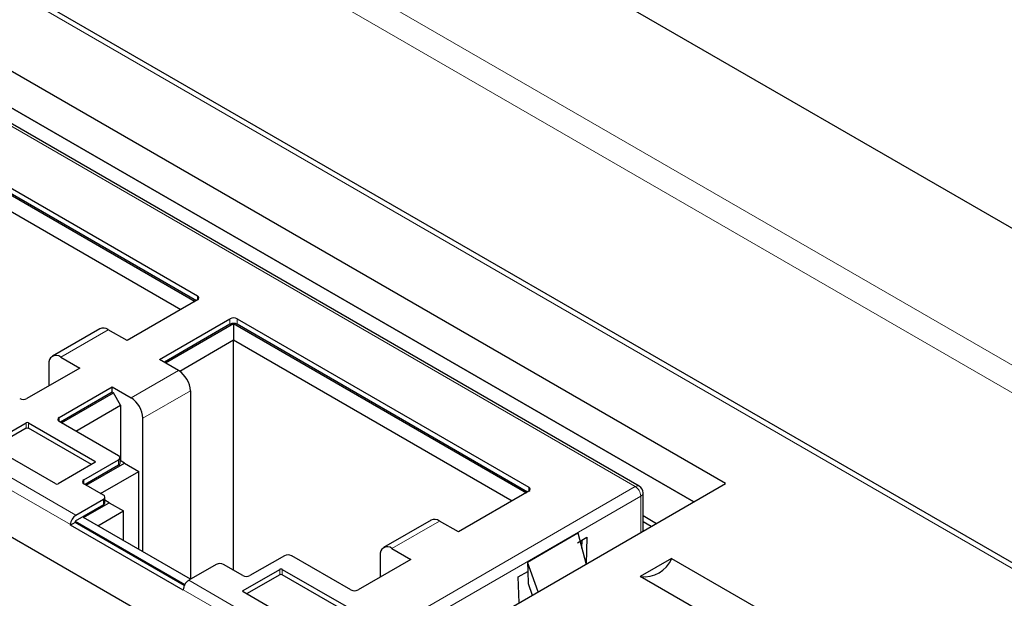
# Paper-space layout 'Blatt2' of a CAD drawing. Header units: millimetres. Extents: x 5 to 418, y 2 to 292.
# Tile 47 of 66: x 117.2 to 128.95, y 198.59 to 205.49. Entities that reach past the tile are written whole.
import ezdxf

# ---------------------------------------------------------------- set-up
doc = ezdxf.new("R2010")
doc.units = ezdxf.units.MM

psp = doc.layouts.new('Blatt2')

# ---------------------------------------------------------------- linework, layer by layer
at = {"color": 7, "linetype": 'Continuous', "lineweight": 18}
for p, q in [((99.874, 218.201), (130.704, 200.404)), ((130.561, 200.159), (99.734, 217.956)), ((130.814, 197.919), (97.916, 216.91)), ((124.546, 199.918), (115.857, 204.934)), ((119.324, 202.143), (119.324, 202.192)), ((119.711, 201.854), (119.711, 201.919)), ((119.796, 201.854), (119.796, 201.919)), ((118.257, 201.788), (117.692, 201.462)), ((118.532, 200.977), (119.097, 201.303)), ((117.873, 199.577), (115.268, 201.081)), ((117.808, 199.465), (115.203, 200.969)), ((118.673, 200.732), (119.239, 201.058)), ((117.675, 200.694), (117.675, 200.743)), ((117.279, 200.613), (117.279, 200.678)), ((117.307, 200.613), (117.307, 200.678)), ((118.099, 200.204), (118.099, 200.221)), ((118.382, 200.237), (118.382, 200.172)), ((117.969, 199.95), (117.969, 199.999)), ((120.915, 197.821), (124.546, 199.918)), ((123.275, 199.862), (123.275, 199.911)), ((124.611, 199.805), (120.915, 197.671)), ((124.611, 199.371), (124.611, 199.805)), ((118.201, 199.767), (118.201, 199.702)), ((122.209, 199.507), (121.643, 199.181)), ((120.305, 198.866), (120.305, 198.931)), ((120.333, 198.866), (120.333, 198.931)), ((120.915, 197.821), (119.219, 198.8)), ((120.915, 197.671), (119.154, 198.688)), ((119.867, 198.661), (119.867, 198.678))]:
    psp.add_line(p, q, dxfattribs=at)
at = {"color": 7, "linetype": 'Continuous', "lineweight": 25}
for p, q in [((130.814, 197.986), (98.016, 216.92)), ((130.508, 202.149), (120.044, 208.19)), ((125.62, 199.953), (116.371, 205.292)), ((124.592, 199.922), (115.903, 204.938)), ((125.243, 199.735), (116.371, 204.857)), ((116.371, 204.857), (125.243, 199.735)), ((115.802, 204.143), (119.295, 202.126)), ((115.845, 204.2), (119.324, 202.192)), ((119.31, 202.134), (115.845, 204.135)), ((115.802, 203.947), (119.126, 202.028)), ((111.562, 202.516), (120.811, 197.177)), ((119.324, 202.143), (118.484, 201.658)), ((118.871, 201.434), (119.711, 201.919)), ((119.796, 201.919), (123.275, 199.911)), ((118.157, 201.798), (117.592, 201.472)), ((118.484, 201.658), (118.257, 201.788)), ((119.711, 201.854), (118.928, 201.401)), ((118.942, 201.393), (119.754, 201.862)), ((119.754, 201.862), (123.247, 199.845)), ((119.754, 201.862), (119.754, 201.666)), ((123.261, 199.853), (119.796, 201.854)), ((119.111, 201.295), (119.754, 201.666)), ((119.754, 201.666), (123.077, 199.747)), ((119.754, 198.919), (119.754, 201.666)), ((117.692, 201.462), (117.918, 201.331)), ((119.097, 201.303), (118.871, 201.434)), ((117.918, 201.331), (117.287, 200.967)), ((117.55, 201.38), (117.55, 201.119)), ((117.675, 200.743), (118.305, 201.107)), ((118.305, 201.107), (118.532, 200.977)), ((118.305, 201.042), (118.305, 201.107)), ((118.305, 201.042), (117.689, 200.686)), ((117.703, 200.678), (118.32, 201.034)), ((118.32, 201.034), (118.305, 201.042)), ((118.404, 200.887), (118.32, 201.034)), ((119.239, 201.058), (119.239, 198.812)), ((117.873, 200.58), (118.404, 200.887)), ((118.404, 200.887), (118.404, 200.224)), ((118.673, 199.138), (118.673, 200.732)), ((116.84, 200.425), (117.279, 200.678)), ((117.279, 200.613), (116.883, 200.384)), ((117.307, 200.678), (118.099, 200.221)), ((118.057, 200.18), (117.307, 200.613)), ((118.382, 200.286), (117.675, 200.694)), ((117.632, 199.951), (116.84, 200.409)), ((118.399, 200.196), (118.399, 200.262)), ((118.099, 200.204), (117.661, 199.951)), ((117.969, 199.999), (118.382, 200.237)), ((118.382, 200.172), (117.983, 199.942)), ((117.997, 199.933), (118.452, 200.196)), ((118.452, 200.196), (118.399, 200.227)), ((118.452, 200.196), (118.622, 200.098)), ((118.167, 199.835), (118.622, 200.098)), ((118.622, 199.168), (118.622, 200.098)), ((118.201, 199.816), (117.969, 199.95)), ((120.811, 197.177), (125.62, 199.953)), ((118.218, 199.726), (118.218, 199.791)), ((123.275, 199.862), (122.435, 199.377)), ((124.638, 199.386), (124.638, 199.843)), ((118.201, 199.702), (117.864, 199.507)), ((117.873, 199.577), (118.201, 199.767)), ((117.963, 199.548), (118.271, 199.726)), ((118.271, 199.726), (118.218, 199.757)), ((118.271, 199.726), (118.441, 199.628)), ((118.133, 199.45), (118.441, 199.628)), ((118.441, 199.272), (118.441, 199.628)), ((124.638, 199.572), (124.799, 199.479)), ((117.864, 199.491), (117.808, 199.458)), ((117.808, 199.458), (117.808, 199.465)), ((119.154, 198.681), (117.808, 199.458)), ((117.864, 199.507), (119.173, 198.752)), ((117.864, 199.507), (117.864, 199.491)), ((119.166, 198.739), (117.864, 199.491)), ((119.239, 198.812), (117.963, 199.548)), ((122.109, 199.517), (121.543, 199.191)), ((122.435, 199.377), (122.209, 199.507)), ((124.733, 199.441), (124.638, 199.496)), ((123.259, 199.018), (123.86, 199.365)), ((123.86, 199.365), (123.959, 198.989)), ((123.856, 199.248), (123.969, 199.314)), ((123.908, 199.184), (123.911, 199.28)), ((123.969, 199.314), (123.959, 198.994)), ((120.362, 199.094), (119.949, 198.856)), ((121.154, 198.686), (120.447, 199.094)), ((121.502, 199.099), (121.502, 198.838)), ((121.643, 199.181), (121.869, 199.05)), ((119.547, 198.99), (119.219, 198.8)), ((119.864, 198.856), (119.632, 198.99)), ((121.869, 199.05), (121.238, 198.686)), ((123.259, 199.018), (123.262, 198.906)), ((123.387, 198.664), (123.259, 199.018)), ((124.979, 199.061), (124.605, 198.845)), ((124.979, 199.061), (128.739, 196.891)), ((119.867, 198.678), (120.305, 198.931)), ((120.305, 198.866), (119.909, 198.637)), ((120.333, 198.931), (121.125, 198.474)), ((121.083, 198.433), (120.333, 198.866)), ((123.149, 198.84), (123.262, 198.906)), ((123.262, 198.906), (123.267, 198.763)), ((123.159, 198.533), (123.149, 198.84)), ((123.267, 198.763), (123.316, 198.623)), ((128.365, 196.675), (124.605, 198.845)), ((119.154, 198.688), (119.154, 198.681)), ((120.659, 198.204), (119.867, 198.661))]:
    psp.add_line(p, q, dxfattribs=at)
for centre, radius, start, end in [((119.314, 202.167), 0.0262, 290.7834, 69.2166), ((119.754, 201.837), 0.0922, 62.6097, 117.3903), ((118.199, 201.707), 0.101, 54.3824, 114.3071), ((119.754, 201.772), 0.0922, 62.6097, 117.3903), ((117.636, 201.394), 0.0873, 50.7967, 189.214), ((118.932, 201.044), 0.307, 2.6055, 57.3945), ((117.245, 201.049), 0.0922, 242.6097, 297.3903), ((118.366, 200.718), 0.307, 2.6055, 57.3945), ((117.684, 200.719), 0.0262, 110.7834, 249.2166), ((117.293, 200.651), 0.0307, 62.6097, 117.3903), ((117.293, 200.585), 0.0307, 62.6097, 117.3903), ((118.372, 200.262), 0.0262, 290.7834, 69.2166), ((118.096, 200.213), 0.00873, 290.7834, 69.2166), ((118.369, 200.199), 0.0302, 294.3747, 354.3052), ((117.646, 199.979), 0.0307, 242.6097, 297.3903), ((117.978, 199.974), 0.0262, 110.7834, 249.2166), ((123.266, 199.886), 0.0262, 290.7834, 69.2166), ((124.546, 199.843), 0.092, 0.0013, 60), ((118.191, 199.791), 0.0262, 290.7834, 69.2166), ((118.188, 199.729), 0.0302, 294.3747, 354.3052), ((117.949, 199.458), 0.141, 122.6055, 177.3945), ((122.15, 199.425), 0.101, 54.3824, 114.3071), ((121.588, 199.113), 0.0873, 50.7967, 189.214), ((120.404, 199.012), 0.0922, 62.6097, 117.3903), ((119.59, 198.908), 0.0922, 62.6097, 117.3903), ((124.651, 199.198), 0.356, 262.6225, 337.3722), ((119.906, 198.938), 0.0922, 242.6097, 297.3903), ((120.319, 198.904), 0.0307, 62.6097, 117.3903), ((120.319, 198.838), 0.0307, 62.6097, 117.3903), ((119.295, 198.681), 0.141, 122.6055, 177.3945), ((119.87, 198.67), 0.00873, 110.7834, 249.2166), ((121.196, 198.768), 0.0922, 242.6097, 297.3903)]:
    psp.add_arc(centre, radius, start, end, dxfattribs=at)
at = {"color": 7, "linetype": 'Continuous', "lineweight": 18}
for centre, radius, start, end in [((124.573, 199.88), 0.0463, 65.686, 125.6182), ((124.47, 199.799), 0.141, 2.6055, 57.3945), ((124.592, 199.847), 0.0463, 294.3747, 354.3052)]:
    psp.add_arc(centre, radius, start, end, dxfattribs=at)
psp.add_ellipse((368.433, 359.439), major_axis=(379.985, 5.827), ratio=0.587244, start_param=3.834585, end_param=4.001386, dxfattribs=at)

doc.saveas('drawing.dxf')
